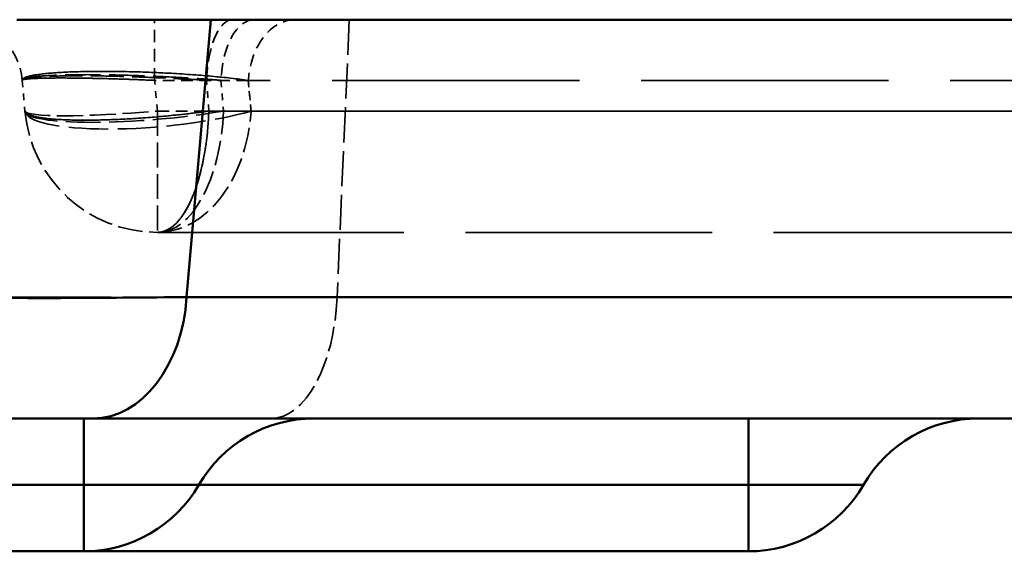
# Model space of a CAD drawing. Header units: millimetres. Extents: x 3278 to 6066, y 2420 to 4375.
# Tile 107 of 256: x 4852 to 4867, y 3032 to 3040. Entities that reach past the tile are written whole.
import ezdxf

# ---------------------------------------------------------------- set-up
doc = ezdxf.new("R2010")
doc.units = ezdxf.units.MM
doc.linetypes.add('DASHED', pattern=[0.2067, 0.1654, -0.0413])
for name, color, linetype, lineweight in [('Sichtbare Kanten(DIN)', 7, 'Continuous', 50), ('Sichtbare tangentiale Kanten(DIN)', 7, 'Continuous', 50), ('Verdeckte Kanten(DIN)', 7, 'DASHED', 35), ('Verdeckte tangentiale Kanten(DIN)', 7, 'DASHED', 35)]:
    doc.layers.add(name, color=color, linetype=linetype, lineweight=lineweight)

msp = doc.modelspace()

# ---------------------------------------------------------------- linework, layer by layer
at = {"layer": 'Sichtbare Kanten(DIN)'}
for p, q in [((4851.828, 3039.781), (4854.746, 3039.781)), ((4854.746, 3039.781), (4907.904, 3039.781)), ((4906.237, 3033.781), (4852.972, 3033.781)), ((4845.065, 3031.781), (4852.833, 3031.781)), ((4852.833, 3031.781), (4862.833, 3031.781))]:
    msp.add_line(p, q, dxfattribs=at)
for centre, start, end in [((4856.297, 3031.781), 90, 150), ((4866.297, 3031.781), 90, 150), ((4852.833, 3033.781), 270, 330), ((4862.833, 3033.781), 270, 330)]:
    msp.add_arc(centre, 2, start, end, dxfattribs=at)
msp.add_open_spline([(4852.972, 3033.781), (4852.418, 3033.781), (4851.919, 3033.781), (4851.485, 3033.781), (4851.34, 3033.781), (4851.202, 3033.781), (4851.072, 3033.781), (4850.811, 3033.781), (4850.58, 3033.781), (4850.38, 3033.781), (4850.181, 3033.781), (4850.013, 3033.781), (4849.878, 3033.781), (4849.81, 3033.781), (4849.751, 3033.781), (4849.7, 3033.781), (4849.548, 3033.781), (4849.47, 3033.781), (4849.47, 3033.781)], degree=3, knots=[-4.694189, -4.694189, -4.694189, -4.694189, -2.3472, -2.3472, -2.3472, -1.56473, -1.56473, -1.56473, 0, 0, 0, 1.56473, 1.56473, 1.56473, 2.3472, 2.3472, 2.3472, 4.694189, 4.694189, 4.694189, 4.694189], dxfattribs=at)
at = {"layer": 'Sichtbare tangentiale Kanten(DIN)'}
for p, q in [((4854.381, 3035.607), (4854.746, 3039.781)), ((4854.381, 3035.607), (4907.646, 3035.607)), ((4852.833, 3032.781), (4852.833, 3033.781)), ((4862.833, 3032.781), (4862.833, 3033.781)), ((4852.833, 3032.781), (4845.067, 3032.781)), ((4852.833, 3031.781), (4852.833, 3032.781)), ((4854.545, 3032.781), (4854.45, 3032.781)), ((4862.833, 3032.781), (4854.565, 3032.781)), ((4862.833, 3031.781), (4862.833, 3032.781))]:
    msp.add_line(p, q, dxfattribs=at)
msp.add_ellipse((4852.972, 3035.781), major_axis=(0, -2), ratio=0.707107, start_param=0, end_param=1.48353, dxfattribs=at)
msp.add_open_spline([(4851.463, 3035.607), (4851.462, 3035.601), (4851.69, 3035.592), (4852.697, 3035.592), (4853.765, 3035.601), (4854.381, 3035.607)], degree=3, dxfattribs=at)
for points in [[(4854.565, 3032.781), (4854.565, 3032.781), (4854.556, 3032.781), (4854.539, 3032.781), (4854.517, 3032.781), (4854.482, 3032.781), (4854.433, 3032.781), (4854.404, 3032.781), (4854.371, 3032.781), (4854.333, 3032.781), (4854.257, 3032.782), (4854.164, 3032.782), (4854.058, 3032.782), (4853.951, 3032.782), (4853.83, 3032.782), (4853.699, 3032.782), (4853.633, 3032.781), (4853.565, 3032.781), (4853.496, 3032.781), (4853.39, 3032.781), (4853.281, 3032.781), (4853.171, 3032.781), (4853.157, 3032.781), (4853.144, 3032.781), (4853.131, 3032.781), (4853.088, 3032.781), (4853.045, 3032.781), (4853.003, 3032.781), (4852.974, 3032.781), (4852.946, 3032.781), (4852.918, 3032.781), (4852.904, 3032.781), (4852.89, 3032.781), (4852.875, 3032.781), (4852.861, 3032.781), (4852.847, 3032.781), (4852.833, 3032.781)], [(4864.565, 3032.781), (4864.565, 3032.781), (4864.556, 3032.781), (4864.539, 3032.781), (4864.517, 3032.781), (4864.482, 3032.781), (4864.433, 3032.781), (4864.404, 3032.781), (4864.371, 3032.781), (4864.333, 3032.781), (4864.257, 3032.782), (4864.164, 3032.782), (4864.058, 3032.782), (4863.951, 3032.782), (4863.83, 3032.782), (4863.699, 3032.782), (4863.633, 3032.781), (4863.565, 3032.781), (4863.496, 3032.781), (4863.39, 3032.781), (4863.281, 3032.781), (4863.171, 3032.781), (4863.157, 3032.781), (4863.144, 3032.781), (4863.131, 3032.781), (4863.088, 3032.781), (4863.045, 3032.781), (4863.003, 3032.781), (4862.974, 3032.781), (4862.946, 3032.781), (4862.918, 3032.781), (4862.904, 3032.781), (4862.89, 3032.781), (4862.875, 3032.781), (4862.861, 3032.781), (4862.847, 3032.781), (4862.833, 3032.781)]]:
    msp.add_open_spline(points, degree=3, knots=[0, 0, 0, 0, 0.111089, 0.111089, 0.111089, 0.250399, 0.250399, 0.250399, 0.333267, 0.333267, 0.333267, 0.50004, 0.50004, 0.50004, 0.666723, 0.666723, 0.666723, 0.749532, 0.749532, 0.749532, 0.874049, 0.874049, 0.874049, 0.888908, 0.888908, 0.888908, 0.936878, 0.936878, 0.936878, 0.968426, 0.968426, 0.968426, 0.984213, 0.984213, 0.984213, 1, 1, 1, 1], dxfattribs=at)
at = {"layer": 'Verdeckte Kanten(DIN)', "ltscale": 0.360553}
msp.add_line((4851.908, 3038.868), (4851.948, 3038.407), dxfattribs=at)
at = {"layer": 'Verdeckte Kanten(DIN)', "ltscale": 22.427334}
msp.add_line((4853.941, 3036.581), (4886.72, 3036.581), dxfattribs=at)
at = {"layer": 'Verdeckte Kanten(DIN)', "ltscale": 1.13017}
msp.add_arc((4850.912, 3038.781), 1, 5, 90, dxfattribs=at)
at = {"layer": 'Verdeckte Kanten(DIN)', "ltscale": 2.260439}
msp.add_arc((4853.941, 3038.581), 2, 185, 270, dxfattribs=at)
at = {"layer": 'Verdeckte Kanten(DIN)', "ltscale": 1.13017}
msp.add_ellipse((4855.395, 3038.781), major_axis=(0, 1), ratio=0.499999, start_param=0, end_param=1.48353, dxfattribs=at)
at = {"layer": 'Verdeckte Kanten(DIN)', "ltscale": 2.260439}
msp.add_ellipse((4853.941, 3038.581), major_axis=(0, -2), ratio=0.499999, start_param=0, end_param=1.48353, dxfattribs=at)
at = {"layer": 'Verdeckte Kanten(DIN)', "ltscale": 2.260229}
msp.add_ellipse((4853.941, 3038.581), major_axis=(0, -2), ratio=0.388449, start_param=0, end_param=1.483392, dxfattribs=at)
at = {"layer": 'Verdeckte Kanten(DIN)', "ltscale": 2.260151}
msp.add_open_spline([(4854.715, 3038.407), (4854.711, 3038.299), (4854.704, 3038.191), (4854.693, 3038.085), (4854.68, 3037.952), (4854.661, 3037.821), (4854.637, 3037.697), (4854.623, 3037.623), (4854.607, 3037.551), (4854.59, 3037.482), (4854.554, 3037.344), (4854.513, 3037.218), (4854.466, 3037.107), (4854.418, 3036.996), (4854.366, 3036.899), (4854.309, 3036.821), (4854.281, 3036.782), (4854.252, 3036.747), (4854.222, 3036.717), (4854.172, 3036.667), (4854.12, 3036.631), (4854.067, 3036.608), (4854.025, 3036.59), (4853.983, 3036.581), (4853.941, 3036.581)], degree=3, knots=[0.0000037, 0.0000037, 0.0000037, 0.0000037, 0.1111134, 0.1111134, 0.1111134, 0.2505002, 0.2505002, 0.2505002, 0.3333402, 0.3333402, 0.3333402, 0.5000563, 0.5000563, 0.5000563, 0.6666735, 0.6666735, 0.6666735, 0.7496085, 0.7496085, 0.7496085, 0.8888912, 0.8888912, 0.8888912, 0.9999999, 0.9999999, 0.9999999, 0.9999999], dxfattribs=at)
at = {"layer": 'Verdeckte tangentiale Kanten(DIN)', "ltscale": 3.192367}
msp.add_line((4856.828, 3039.781), (4856.645, 3035.607), dxfattribs=at)
at = {"layer": 'Verdeckte tangentiale Kanten(DIN)', "ltscale": 0.354163}
msp.add_line((4853.941, 3038.407), (4853.9, 3038.868), dxfattribs=at)
at = {"layer": 'Verdeckte tangentiale Kanten(DIN)', "ltscale": 1.073263}
for p, q in [((4855.309, 3038.868), (4853.9, 3038.868)), ((4853.941, 3038.407), (4855.35, 3038.407))]:
    msp.add_line(p, q, dxfattribs=at)
at = {"layer": 'Verdeckte tangentiale Kanten(DIN)', "ltscale": 0.355264}
msp.add_line((4854.715, 3038.407), (4854.682, 3038.868), dxfattribs=at)
at = {"layer": 'Verdeckte tangentiale Kanten(DIN)', "ltscale": 0.356824}
msp.add_line((4854.897, 3038.868), (4854.937, 3038.407), dxfattribs=at)
at = {"layer": 'Verdeckte tangentiale Kanten(DIN)', "ltscale": 0.360553}
for p, q in [((4855.35, 3038.407), (4855.309, 3038.868)), ((4855.309, 3038.868), (4855.35, 3038.407))]:
    msp.add_line(p, q, dxfattribs=at)
at = {"layer": 'Verdeckte tangentiale Kanten(DIN)', "ltscale": 22.497059}
msp.add_line((4888.191, 3038.868), (4855.309, 3038.868), dxfattribs=at)
at = {"layer": 'Verdeckte tangentiale Kanten(DIN)', "ltscale": 22.449903}
msp.add_line((4855.35, 3038.407), (4888.162, 3038.407), dxfattribs=at)
at = {"layer": 'Verdeckte tangentiale Kanten(DIN)', "ltscale": 5.486979}
msp.add_line((4854.381, 3035.607), (4851.467, 3035.607), dxfattribs=at)
at = {"layer": 'Verdeckte tangentiale Kanten(DIN)', "ltscale": 1.231664}
msp.add_line((4854.45, 3032.781), (4852.833, 3032.781), dxfattribs=at)
at = {"layer": 'Verdeckte tangentiale Kanten(DIN)', "ltscale": 0.015392}
msp.add_line((4854.565, 3032.781), (4854.545, 3032.781), dxfattribs=at)
at = {"layer": 'Verdeckte tangentiale Kanten(DIN)', "ltscale": 1.13017}
for centre, ratio, start_param, end_param in [((4853.9, 3038.781), 0.00001, 4.798321, 6.280537), ((4856.014, 3038.781), 0.707107, 0, 1.48353), ((4856.014, 3038.781), 0.707107, 0, 1.48353)]:
    msp.add_ellipse(centre, major_axis=(0, 1), ratio=ratio, start_param=start_param, end_param=end_param, dxfattribs=at)
at = {"layer": 'Verdeckte tangentiale Kanten(DIN)', "ltscale": 1.130168}
msp.add_ellipse((4855.072, 3038.781), major_axis=(0, 1), ratio=0.39214, start_param=0, end_param=1.483527, dxfattribs=at)
at = {"layer": 'Verdeckte tangentiale Kanten(DIN)', "ltscale": 3.171275}
msp.add_ellipse((4853.941, 3038.581), major_axis=(-1.992, -0.174), ratio=0.149267, start_param=0, end_param=2.081286, dxfattribs=at)
at = {"layer": 'Verdeckte tangentiale Kanten(DIN)', "ltscale": 2.381838}
msp.add_ellipse((4853.941, 3038.581), major_axis=(-1.992, -0.174), ratio=0.086827, start_param=6.283185, end_param=7.846385, dxfattribs=at)
at = {"layer": 'Verdeckte tangentiale Kanten(DIN)', "ltscale": 3.562475}
for start_param, end_param in [(0, 2.33802), (6.283185, 8.621205)]:
    msp.add_ellipse((4853.941, 3038.581), major_axis=(-1.992, -0.174), ratio=0.205904, start_param=start_param, end_param=end_param, dxfattribs=at)
at = {"layer": 'Verdeckte tangentiale Kanten(DIN)', "ltscale": 2.260439}
for centre, ratio, start_param, end_param in [((4853.941, 3038.581), 0.707107, 0, 1.48353), ((4853.941, 3038.581), 0.00001, 4.799718, 6.287352), ((4853.941, 3038.581), 0.707107, 0, 1.48353), ((4855.649, 3035.781), 0.5, 0, 1.48353)]:
    msp.add_ellipse(centre, major_axis=(0, -2), ratio=ratio, start_param=start_param, end_param=end_param, dxfattribs=at)
at = {"layer": 'Verdeckte tangentiale Kanten(DIN)', "ltscale": 1.130124}
msp.add_open_spline([(4854.682, 3038.868), (4854.683, 3038.923), (4854.687, 3038.976), (4854.692, 3039.029), (4854.699, 3039.096), (4854.709, 3039.161), (4854.721, 3039.224), (4854.742, 3039.335), (4854.772, 3039.435), (4854.807, 3039.519), (4854.843, 3039.602), (4854.885, 3039.668), (4854.93, 3039.713), (4854.955, 3039.738), (4854.982, 3039.757), (4855.008, 3039.768), (4855.03, 3039.777), (4855.051, 3039.781), (4855.072, 3039.781)], degree=3, knots=[0, 0, 0, 0, 0.11111, 0.11111, 0.11111, 0.250413, 0.250413, 0.250413, 0.499982, 0.499982, 0.499982, 0.749558, 0.749558, 0.749558, 0.888891, 0.888891, 0.888891, 1, 1, 1, 1], dxfattribs=at)
at = {"layer": 'Verdeckte tangentiale Kanten(DIN)', "ltscale": 3.633748}
msp.add_open_spline([(4855.309, 3038.868), (4855.146, 3038.891), (4854.768, 3038.934), (4854.108, 3038.98), (4853.428, 3039.005), (4852.802, 3039.005), (4852.3, 3038.98), (4851.978, 3038.934), (4851.906, 3038.891), (4851.908, 3038.868)], degree=3, dxfattribs=at)
at = {"layer": 'Verdeckte tangentiale Kanten(DIN)', "ltscale": 3.633747}
msp.add_open_spline([(4851.908, 3038.868), (4851.906, 3038.891), (4851.978, 3038.934), (4852.3, 3038.98), (4852.802, 3039.005), (4853.428, 3039.005), (4854.108, 3038.98), (4854.769, 3038.934), (4855.146, 3038.891), (4855.309, 3038.868)], degree=3, dxfattribs=at)
at = {"layer": 'Verdeckte tangentiale Kanten(DIN)', "ltscale": 3.202664}
msp.add_open_spline([(4851.908, 3038.868), (4851.908, 3038.872), (4851.909, 3038.875), (4851.911, 3038.878), (4851.913, 3038.88), (4851.914, 3038.881), (4851.916, 3038.883), (4851.918, 3038.884), (4851.921, 3038.886), (4851.923, 3038.887), (4851.934, 3038.893), (4851.95, 3038.899), (4851.972, 3038.904), (4852.016, 3038.914), (4852.082, 3038.923), (4852.168, 3038.931), (4852.254, 3038.938), (4852.36, 3038.944), (4852.482, 3038.948), (4852.604, 3038.952), (4852.743, 3038.954), (4852.893, 3038.954), (4853.043, 3038.954), (4853.205, 3038.952), (4853.373, 3038.948), (4853.542, 3038.944), (4853.716, 3038.938), (4853.89, 3038.931), (4854.066, 3038.923), (4854.241, 3038.914), (4854.41, 3038.904), (4854.495, 3038.899), (4854.578, 3038.893), (4854.659, 3038.887), (4854.679, 3038.886), (4854.699, 3038.884), (4854.718, 3038.883), (4854.739, 3038.881), (4854.759, 3038.88), (4854.78, 3038.878), (4854.819, 3038.875), (4854.858, 3038.872), (4854.897, 3038.868)], degree=3, knots=[0, 0, 0, 0, 0.031804, 0.031804, 0.031804, 0.048128, 0.048128, 0.048128, 0.06348, 0.06348, 0.06348, 0.126453, 0.126453, 0.126453, 0.251732, 0.251732, 0.251732, 0.37616, 0.37616, 0.37616, 0.5, 0.5, 0.5, 0.62384, 0.62384, 0.62384, 0.748268, 0.748268, 0.748268, 0.873547, 0.873547, 0.873547, 0.93652, 0.93652, 0.93652, 0.951872, 0.951872, 0.951872, 0.968196, 0.968196, 0.968196, 1, 1, 1, 1], dxfattribs=at)
at = {"layer": 'Verdeckte tangentiale Kanten(DIN)', "ltscale": 3.011538}
msp.add_open_spline([(4854.682, 3038.868), (4854.653, 3038.87), (4854.624, 3038.873), (4854.594, 3038.875), (4854.535, 3038.879), (4854.475, 3038.882), (4854.415, 3038.885), (4854.346, 3038.889), (4854.277, 3038.892), (4854.208, 3038.896), (4854.184, 3038.897), (4854.161, 3038.898), (4854.138, 3038.899), (4853.998, 3038.906), (4853.856, 3038.912), (4853.715, 3038.917), (4853.668, 3038.919), (4853.621, 3038.92), (4853.575, 3038.922), (4853.39, 3038.928), (4853.208, 3038.933), (4853.038, 3038.936), (4852.953, 3038.937), (4852.871, 3038.938), (4852.793, 3038.938), (4852.715, 3038.938), (4852.641, 3038.937), (4852.571, 3038.936), (4852.431, 3038.934), (4852.309, 3038.93), (4852.21, 3038.923), (4852.185, 3038.922), (4852.161, 3038.92), (4852.139, 3038.919), (4852.073, 3038.913), (4852.021, 3038.907), (4851.983, 3038.9), (4851.977, 3038.899), (4851.971, 3038.898), (4851.965, 3038.897), (4851.941, 3038.892), (4851.925, 3038.886), (4851.916, 3038.88), (4851.91, 3038.876), (4851.908, 3038.872), (4851.908, 3038.868)], degree=3, knots=[0.0000016, 0.0000016, 0.0000016, 0.0000016, 0.0239696, 0.0239696, 0.0239696, 0.0719089, 0.0719089, 0.0719089, 0.1257962, 0.1257962, 0.1257962, 0.1437069, 0.1437069, 0.1437069, 0.2509557, 0.2509557, 0.2509557, 0.2866059, 0.2866059, 0.2866059, 0.4290446, 0.4290446, 0.4290446, 0.5001536, 0.5001536, 0.5001536, 0.5712599, 0.5712599, 0.5712599, 0.7136807, 0.7136807, 0.7136807, 0.7493599, 0.7493599, 0.7493599, 0.8565771, 0.8565771, 0.8565771, 0.8744264, 0.8744264, 0.8744264, 0.9521924, 0.9521924, 0.9521924, 1, 1, 1, 1], dxfattribs=at)
at = {"layer": 'Verdeckte tangentiale Kanten(DIN)', "ltscale": 2.388817}
msp.add_open_spline([(4853.9, 3038.868), (4853.785, 3038.873), (4853.671, 3038.878), (4853.556, 3038.882), (4853.541, 3038.883), (4853.525, 3038.883), (4853.51, 3038.884), (4853.382, 3038.888), (4853.256, 3038.892), (4853.134, 3038.895), (4853.054, 3038.897), (4852.976, 3038.899), (4852.9, 3038.9), (4852.749, 3038.903), (4852.61, 3038.904), (4852.488, 3038.904), (4852.365, 3038.904), (4852.259, 3038.903), (4852.172, 3038.9), (4852.129, 3038.899), (4852.09, 3038.897), (4852.057, 3038.895), (4852.007, 3038.892), (4851.97, 3038.888), (4851.945, 3038.884), (4851.942, 3038.883), (4851.939, 3038.883), (4851.937, 3038.882), (4851.917, 3038.878), (4851.908, 3038.873), (4851.908, 3038.868)], degree=3, knots=[0, 0, 0, 0, 0.111268, 0.111268, 0.111268, 0.126508, 0.126508, 0.126508, 0.251138, 0.251138, 0.251138, 0.333805, 0.333805, 0.333805, 0.5, 0.5, 0.5, 0.666195, 0.666195, 0.666195, 0.748862, 0.748862, 0.748862, 0.873492, 0.873492, 0.873492, 0.888732, 0.888732, 0.888732, 1, 1, 1, 1], dxfattribs=at)
msp.add_open_spline([(4853.9, 3038.868), (4853.785, 3038.873), (4853.671, 3038.878), (4853.556, 3038.882), (4853.541, 3038.883), (4853.525, 3038.883), (4853.51, 3038.884), (4853.382, 3038.888), (4853.256, 3038.892), (4853.134, 3038.895), (4853.054, 3038.897), (4852.976, 3038.899), (4852.9, 3038.9), (4852.749, 3038.903), (4852.61, 3038.904), (4852.488, 3038.904), (4852.365, 3038.904), (4852.259, 3038.903), (4852.172, 3038.9), (4852.129, 3038.899), (4852.09, 3038.897), (4852.057, 3038.895), (4852.007, 3038.892), (4851.97, 3038.888), (4851.945, 3038.884), (4851.942, 3038.883), (4851.939, 3038.883), (4851.937, 3038.882), (4851.917, 3038.878), (4851.908, 3038.873), (4851.908, 3038.868)], degree=3, knots=[0, 0, 0, 0, 0.111268, 0.111268, 0.111268, 0.126508, 0.126508, 0.126508, 0.251138, 0.251138, 0.251138, 0.333805, 0.333805, 0.333805, 0.5, 0.5, 0.5, 0.666195, 0.666195, 0.666195, 0.748862, 0.748862, 0.748862, 0.873492, 0.873492, 0.873492, 0.888732, 0.888732, 0.888732, 1, 1, 1, 1], dxfattribs=at)
at = {"layer": 'Verdeckte tangentiale Kanten(DIN)', "ltscale": 2.388816}
msp.add_open_spline([(4851.908, 3038.868), (4851.908, 3038.873), (4851.917, 3038.878), (4851.937, 3038.882), (4851.939, 3038.883), (4851.942, 3038.883), (4851.945, 3038.884), (4851.97, 3038.888), (4852.007, 3038.892), (4852.057, 3038.895), (4852.09, 3038.897), (4852.129, 3038.899), (4852.172, 3038.9), (4852.259, 3038.903), (4852.365, 3038.904), (4852.488, 3038.904), (4852.61, 3038.904), (4852.749, 3038.903), (4852.9, 3038.9), (4852.976, 3038.899), (4853.054, 3038.897), (4853.134, 3038.895), (4853.256, 3038.892), (4853.382, 3038.888), (4853.51, 3038.884), (4853.525, 3038.883), (4853.541, 3038.883), (4853.556, 3038.882), (4853.671, 3038.878), (4853.785, 3038.873), (4853.9, 3038.868)], degree=3, knots=[0, 0, 0, 0, 0.111268, 0.111268, 0.111268, 0.126508, 0.126508, 0.126508, 0.251138, 0.251138, 0.251138, 0.333805, 0.333805, 0.333805, 0.5, 0.5, 0.5, 0.666195, 0.666195, 0.666195, 0.748862, 0.748862, 0.748862, 0.873492, 0.873492, 0.873492, 0.888732, 0.888732, 0.888732, 1, 1, 1, 1], dxfattribs=at)
msp.add_open_spline([(4851.908, 3038.868), (4851.908, 3038.873), (4851.917, 3038.878), (4851.937, 3038.882), (4851.939, 3038.883), (4851.942, 3038.883), (4851.945, 3038.884), (4851.97, 3038.888), (4852.007, 3038.892), (4852.057, 3038.895), (4852.09, 3038.897), (4852.129, 3038.899), (4852.172, 3038.9), (4852.259, 3038.903), (4852.365, 3038.904), (4852.488, 3038.904), (4852.61, 3038.904), (4852.749, 3038.903), (4852.9, 3038.9), (4852.976, 3038.899), (4853.054, 3038.897), (4853.134, 3038.895), (4853.256, 3038.892), (4853.382, 3038.888), (4853.51, 3038.884), (4853.525, 3038.883), (4853.541, 3038.883), (4853.556, 3038.882), (4853.671, 3038.878), (4853.785, 3038.873), (4853.9, 3038.868)], degree=3, knots=[0, 0, 0, 0, 0.111268, 0.111268, 0.111268, 0.126508, 0.126508, 0.126508, 0.251138, 0.251138, 0.251138, 0.333805, 0.333805, 0.333805, 0.5, 0.5, 0.5, 0.666195, 0.666195, 0.666195, 0.748862, 0.748862, 0.748862, 0.873492, 0.873492, 0.873492, 0.888732, 0.888732, 0.888732, 1, 1, 1, 1], dxfattribs=at)
at = {"layer": 'Verdeckte tangentiale Kanten(DIN)', "ltscale": 2.983864}
for points, knots in [([(4851.948, 3038.407), (4851.949, 3038.399), (4851.96, 3038.376), (4852.033, 3038.334), (4852.242, 3038.292), (4852.609, 3038.268), (4853.08, 3038.268), (4853.618, 3038.292), (4854.118, 3038.334), (4854.484, 3038.375), (4854.658, 3038.399), (4854.715, 3038.407)], [0, 0, 0, 0, 0.047619, 0.142857, 0.285715, 0.428572, 0.571429, 0.714286, 0.857143, 0.952381, 1, 1, 1, 1]), ([(4854.715, 3038.407), (4854.658, 3038.399), (4854.484, 3038.375), (4854.118, 3038.334), (4853.618, 3038.292), (4853.08, 3038.268), (4852.609, 3038.268), (4852.242, 3038.292), (4852.033, 3038.334), (4851.96, 3038.376), (4851.949, 3038.399), (4851.948, 3038.407)], [0, 0, 0, 0, 0.047619, 0.142857, 0.285714, 0.428571, 0.571428, 0.714285, 0.857143, 0.952381, 1, 1, 1, 1])]:
    msp.add_open_spline(points, degree=3, knots=knots, dxfattribs=at)
at = {"layer": 'Verdeckte tangentiale Kanten(DIN)', "ltscale": 19.822723}
msp.add_open_spline([(4854.715, 3038.407), (4855.014, 3038.407), (4855.925, 3038.407), (4857.824, 3038.407), (4860.435, 3038.407), (4863.345, 3038.407), (4866.081, 3038.407), (4868.511, 3038.407), (4870.29, 3038.407), (4871.335, 3038.407), (4871.76, 3038.407), (4871.89, 3038.407)], degree=3, knots=[0.0000014, 0.0000014, 0.0000014, 0.0000014, 0.0476192, 0.1428576, 0.2857145, 0.4285715, 0.5714285, 0.7142857, 0.8571428, 0.9523809, 0.9998403, 0.9998403, 0.9998403, 0.9998403], dxfattribs=at)
at = {"layer": 'Verdeckte tangentiale Kanten(DIN)', "ltscale": 19.82272}
msp.add_open_spline([(4871.89, 3038.407), (4871.76, 3038.407), (4871.334, 3038.407), (4870.289, 3038.407), (4868.509, 3038.407), (4866.08, 3038.407), (4863.343, 3038.407), (4860.434, 3038.407), (4857.824, 3038.407), (4855.925, 3038.407), (4855.014, 3038.407), (4854.715, 3038.407)], degree=3, knots=[0, 0, 0, 0, 0.0476192, 0.1428577, 0.285715, 0.428572, 0.571429, 0.714286, 0.8571429, 0.952381, 0.9999985, 0.9999985, 0.9999985, 0.9999985], dxfattribs=at)
at = {"layer": 'Verdeckte tangentiale Kanten(DIN)', "ltscale": 8.269626}
msp.add_open_spline([(4856.645, 3035.607), (4856.303, 3035.607), (4855.971, 3035.607), (4855.652, 3035.607), (4855.245, 3035.607), (4854.857, 3035.607), (4854.496, 3035.607), (4854.293, 3035.607), (4854.098, 3035.607), (4853.912, 3035.607), (4853.514, 3035.607), (4853.159, 3035.607), (4852.852, 3035.607), (4852.544, 3035.607), (4852.284, 3035.607), (4852.075, 3035.607), (4851.978, 3035.607), (4851.891, 3035.607), (4851.816, 3035.607), (4851.698, 3035.607), (4851.609, 3035.607), (4851.55, 3035.607), (4851.543, 3035.607), (4851.537, 3035.607), (4851.531, 3035.607), (4851.511, 3035.607), (4851.496, 3035.607), (4851.484, 3035.607), (4851.477, 3035.607), (4851.472, 3035.607), (4851.468, 3035.607), (4851.466, 3035.607), (4851.465, 3035.607), (4851.464, 3035.607), (4851.463, 3035.607), (4851.463, 3035.607), (4851.463, 3035.607)], degree=3, knots=[0, 0, 0, 0, 0.109968, 0.109968, 0.109968, 0.250542, 0.250542, 0.250542, 0.329905, 0.329905, 0.329905, 0.499902, 0.499902, 0.499902, 0.670095, 0.670095, 0.670095, 0.74966, 0.74966, 0.74966, 0.875567, 0.875567, 0.875567, 0.890032, 0.890032, 0.890032, 0.93822, 0.93822, 0.93822, 0.969253, 0.969253, 0.969253, 0.984667, 0.984667, 0.984667, 1, 1, 1, 1], dxfattribs=at)

doc.saveas('drawing.dxf')
